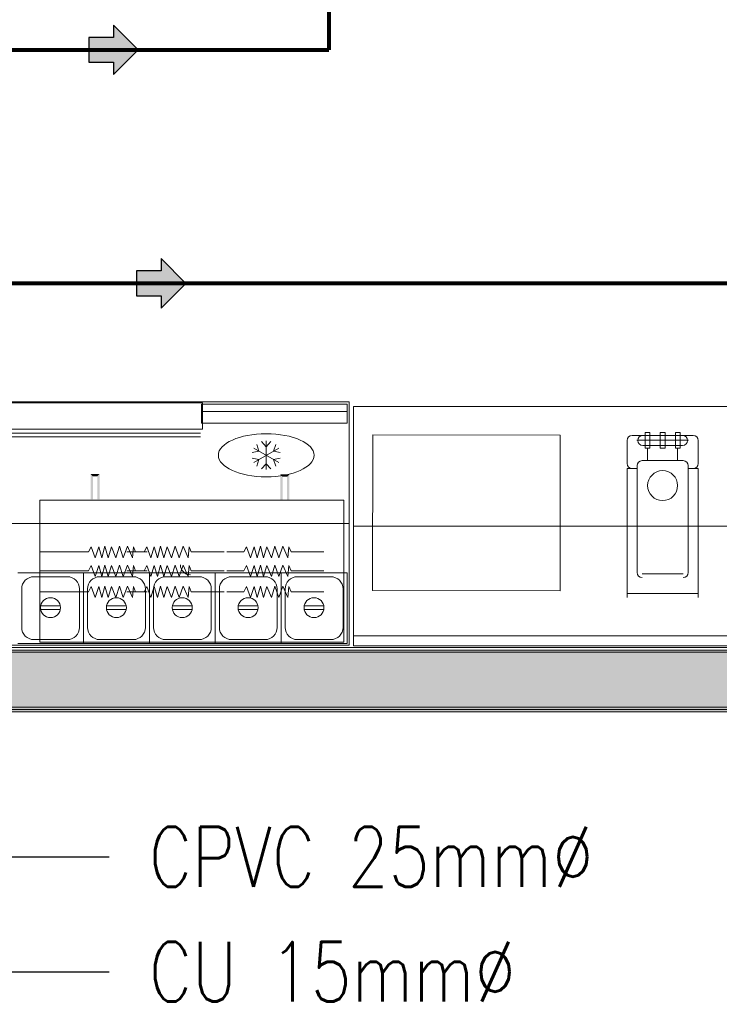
# Model space of a CAD drawing. Extents: x -750 to 58062, y -2404 to 18333.
# Tile 59 of 91: x 18080 to 19837, y 10367 to 12841. Entities that reach past the tile are written whole.
import ezdxf

# ---------------------------------------------------------------- set-up
doc = ezdxf.new("R2010")
doc.units = 0
doc.header["$MEASUREMENT"] = 0
doc.linetypes.add('CENTER', pattern=[2, 1.25, -0.25, 0.25, -0.25])
doc.linetypes.add('DASHED', pattern=[19.05, 12.7, -6.35])
doc.layers.add('GREY SCALE', color=9, linetype='Continuous', lineweight=0, true_color=0x808080)
doc.layers.add('GREYSCALE', color=9, linetype='Continuous', lineweight=0, true_color=0x808080)
for name, color, linetype, true_color in [('PLUMBING-WS-CW-PIPE', 5, 'Continuous', 0x0000ff), ('PLUMBING-WS-HWS-PIPE', 1, 'Continuous', 0xff0000), ('WATER-CW-PIPE', 5, 'Continuous', 0x0000ff)]:
    doc.layers.add(name, color=color, linetype=linetype, true_color=true_color)
doc.layers.add('PLUMBING-WS-PIPE-TEXT', color=7, linetype='Continuous')
doc.layers.add('TAG', color=7, linetype='Continuous')
doc.styles.add('ROMANS-100', font='romans.shx', dxfattribs={"width": 0.8})
doc.styles.get("Standard").update_dxf_attribs({"font": 'arial.ttf', "width": 0.8})
doc.dimstyles.new('CLOSSED FILLED-ROMANS-100', dxfattribs={"dimtxt": 100, "dimasz": 100, "dimexe": 50, "dimexo": 50, "dimgap": 50, "dimtad": 1, "dimdec": 0, "dimzin": 0, "dimdsep": 46, "dimtxsty": 'ROMANS-100', "dimcen": 0.09, "dimclrd": 256, "dimclre": 256, "dimclrt": 256, "dimadec": 0, "dimazin": 0, "dimtfac": 1, "dimtdec": 0, "dimtofl": 0, "dimtmove": 0, "dimatfit": 3, "dimfxl": 1, "dimtolj": 1, "dimtzin": 0, "dimarcsym": 0})

# ---------------------------------------------------------------- blocks, each defined once
blk = doc.blocks.new('FLOOR PLAN')
at = {"layer": 'GREYSCALE', "ltscale": 0.25}
h = blk.add_hatch(color=256, dxfattribs=at)
h.dxf.hatch_style = 1
h.paths.add_polyline_path([(13791.6, 11256.6), (13791.6, 11107.1), (21063, 11107.1), (21063, 11256.6)])
h = blk.add_hatch(color=256, dxfattribs=at)
h.dxf.hatch_style = 1
h.paths.add_polyline_path([(13949.6, 11251.6), (13949.6, 11101.2), (21261.6, 11101.5), (21261.6, 11251.8)])
at = {"layer": 'GREYSCALE'}
for p, q in [((17404, 11880.7, -9425.1), (18907.6, 11880.7, -9425.1)), ((18907.6, 11880.7, -9425.1), (18907.6, 11269.2, -9425.1)), ((18894, 11633.2), (18130.2, 11633.2)), ((18130.2, 11633.2), (18130.2, 11276.8)), ((18894, 11276.8), (18894, 11633.2)), ((18907.6, 11575, -9425.1), (17404, 11575, -9425.1)), ((18259.2, 11516.2), (18252.5, 11503.1)), ((18269.1, 11488.6), (18259.2, 11516.2)), ((18278.2, 11516.2), (18269.1, 11488.6)), ((18286.2, 11488.6), (18278.2, 11516.2)), ((18293.8, 11517.6), (18286.2, 11488.6)), ((18301.8, 11488.6), (18293.8, 11517.6)), ((18310.4, 11516.2), (18301.8, 11488.6)), ((18321.7, 11488.6), (18310.4, 11516.2)), ((18330.2, 11517.6), (18321.7, 11488.6)), ((18340.1, 11488.6), (18330.2, 11517.6)), ((18350.7, 11517.6), (18340.1, 11488.6)), ((18362.9, 11488.6), (18350.7, 11517.6)), ((18365.8, 11516.2), (18362.9, 11488.6)), ((18371.1, 11503.1), (18365.8, 11516.2)), ((18399, 11516.2), (18392.3, 11503.1)), ((18409, 11488.6), (18399, 11516.2)), ((18418, 11516.2), (18409, 11488.6)), ((18426, 11488.6), (18418, 11516.2)), ((18433.7, 11517.6), (18426, 11488.6)), ((18441.6, 11488.6), (18433.7, 11517.6)), ((18450.2, 11516.2), (18441.6, 11488.6)), ((18461.5, 11488.6), (18450.2, 11516.2)), ((18470.1, 11517.6), (18461.5, 11488.6)), ((18480, 11488.6), (18470.1, 11517.6)), ((18490.5, 11517.6), (18480, 11488.6)), ((18502.7, 11488.6), (18490.5, 11517.6)), ((18505.6, 11516.2), (18502.7, 11488.6)), ((18510.9, 11503.1), (18505.6, 11516.2)), ((18649.6, 11516.2), (18643, 11503.1)), ((18659.6, 11488.6), (18649.6, 11516.2)), ((18668.6, 11516.2), (18659.6, 11488.6)), ((18676.6, 11488.6), (18668.6, 11516.2)), ((18684.3, 11517.6), (18676.6, 11488.6)), ((18692.2, 11488.6), (18684.3, 11517.6)), ((18700.8, 11516.2), (18692.2, 11488.6)), ((18712.1, 11488.6), (18700.8, 11516.2)), ((18720.7, 11517.6), (18712.1, 11488.6)), ((18730.6, 11488.6), (18720.7, 11517.6)), ((18741.1, 11517.6), (18730.6, 11488.6)), ((18753.3, 11488.6), (18741.1, 11517.6)), ((18756.2, 11516.2), (18753.3, 11488.6)), ((18761.5, 11503.1), (18756.2, 11516.2)), ((18252.5, 11503.1), (18130.2, 11503.1)), ((18392.3, 11503.1), (18349.3, 11503.1)), ((18399.6, 11503.1), (18371.1, 11503.1)), ((18593.3, 11503.1), (18510.9, 11503.1)), ((18643, 11503.1), (18599.9, 11503.1)), ((18843.9, 11503.1), (18761.5, 11503.1)), ((18252.5, 11455.7), (18130.2, 11455.7)), ((18259.2, 11468.8), (18252.5, 11455.7)), ((18269.1, 11441.2), (18259.2, 11468.8)), ((18278.2, 11468.8), (18269.1, 11441.2)), ((18286.2, 11441.2), (18278.2, 11468.8)), ((18293.8, 11470.2), (18286.2, 11441.2)), ((18301.8, 11441.2), (18293.8, 11470.2)), ((18310.4, 11468.8), (18301.8, 11441.2)), ((18321.7, 11441.2), (18310.4, 11468.8)), ((18330.2, 11470.2), (18321.7, 11441.2)), ((18340.1, 11441.2), (18330.2, 11470.2)), ((18350.7, 11470.2), (18340.1, 11441.2)), ((18392.3, 11455.7), (18349.3, 11455.7)), ((18362.9, 11441.2), (18350.7, 11470.2)), ((18365.8, 11468.8), (18362.9, 11441.2)), ((18371.1, 11455.7), (18365.8, 11468.8)), ((18399.6, 11455.7), (18371.1, 11455.7)), ((18399, 11468.8), (18392.3, 11455.7)), ((18409, 11441.2), (18399, 11468.8)), ((18418, 11468.8), (18409, 11441.2)), ((18426, 11441.2), (18418, 11468.8)), ((18433.7, 11470.2), (18426, 11441.2)), ((18441.6, 11441.2), (18433.7, 11470.2)), ((18450.2, 11468.8), (18441.6, 11441.2)), ((18461.5, 11441.2), (18450.2, 11468.8)), ((18470.1, 11470.2), (18461.5, 11441.2)), ((18480, 11441.2), (18470.1, 11470.2)), ((18490.5, 11470.2), (18480, 11441.2)), ((18502.7, 11441.2), (18490.5, 11470.2)), ((18505.6, 11468.8), (18502.7, 11441.2)), ((18510.9, 11455.7), (18505.6, 11468.8)), ((18593.3, 11455.7), (18510.9, 11455.7)), ((18643, 11455.7), (18599.9, 11455.7)), ((18649.6, 11468.8), (18643, 11455.7)), ((18659.6, 11441.2), (18649.6, 11468.8)), ((18668.6, 11468.8), (18659.6, 11441.2)), ((18676.6, 11441.2), (18668.6, 11468.8)), ((18684.3, 11470.2), (18676.6, 11441.2)), ((18692.2, 11441.2), (18684.3, 11470.2)), ((18700.8, 11468.8), (18692.2, 11441.2)), ((18712.1, 11441.2), (18700.8, 11468.8)), ((18720.7, 11470.2), (18712.1, 11441.2)), ((18730.6, 11441.2), (18720.7, 11470.2)), ((18741.1, 11470.2), (18730.6, 11441.2)), ((18753.3, 11441.2), (18741.1, 11470.2)), ((18756.2, 11468.8), (18753.3, 11441.2)), ((18761.5, 11455.7), (18756.2, 11468.8)), ((18843.9, 11455.7), (18761.5, 11455.7)), ((18074.7, 11451, -9425.1), (18240.2, 11451, -9425.1)), ((18115.4, 11440.8, -9425.1), (18199.5, 11440.8, -9425.1)), ((18240.2, 11451, -9425.1), (18240.2, 11272.8, -9425.1)), ((18240.2, 11451, -9425.1), (18240.2, 11272.8, -9425.1)), ((18240.2, 11272.8, -9425.1), (18240.2, 11451, -9425.1)), ((18240.2, 11451, -9425.1), (18405.7, 11451, -9425.1)), ((18280.9, 11440.8, -9425.1), (18365, 11440.8, -9425.1)), ((18405.7, 11451, -9425.1), (18405.7, 11272.8, -9425.1)), ((18405.7, 11451, -9425.1), (18405.7, 11272.8, -9425.1)), ((18405.7, 11272.8, -9425.1), (18405.7, 11451, -9425.1)), ((18405.7, 11451, -9425.1), (18571.2, 11451, -9425.1)), ((18446.4, 11440.8, -9425.1), (18530.5, 11440.8, -9425.1)), ((18571.2, 11451, -9425.1), (18571.2, 11272.8, -9425.1)), ((18571.2, 11451, -9425.1), (18571.2, 11272.8, -9425.1)), ((18571.2, 11451, -9425.1), (18571.2, 11272.8, -9425.1)), ((18571.2, 11272.8, -9425.1), (18571.2, 11451, -9425.1)), ((18571.2, 11451, -9425.1), (18736.7, 11451, -9425.1)), ((18611.9, 11440.8, -9425.1), (18696, 11440.8, -9425.1)), ((18736.7, 11451, -9425.1), (18736.7, 11272.8, -9425.1)), ((18736.7, 11451, -9425.1), (18736.7, 11272.8, -9425.1)), ((18736.7, 11272.8, -9425.1), (18736.7, 11451, -9425.1)), ((18736.7, 11451, -9425.1), (18902.2, 11451, -9425.1)), ((18777.4, 11440.8, -9425.1), (18861.5, 11440.8, -9425.1)), ((18902.2, 11451, -9425.1), (18902.2, 11272.8, -9425.1)), ((18084.9, 11313.5, -9425.1), (18084.9, 11410.3, -9425.1)), ((18230, 11410.3, -9425.1), (18230, 11313.5, -9425.1)), ((18250.4, 11313.5, -9425.1), (18250.4, 11410.3, -9425.1)), ((18259.2, 11416.1), (18252.5, 11403)), ((18269.1, 11388.5), (18259.2, 11416.1)), ((18278.2, 11416.1), (18269.1, 11388.5)), ((18286.2, 11388.5), (18278.2, 11416.1)), ((18293.8, 11417.5), (18286.2, 11388.5)), ((18301.8, 11388.5), (18293.8, 11417.5)), ((18310.4, 11416.1), (18301.8, 11388.5)), ((18321.7, 11388.5), (18310.4, 11416.1)), ((18330.2, 11417.5), (18321.7, 11388.5)), ((18340.1, 11388.5), (18330.2, 11417.5)), ((18350.7, 11417.5), (18340.1, 11388.5)), ((18362.9, 11388.5), (18350.7, 11417.5)), ((18365.8, 11416.1), (18362.9, 11388.5)), ((18371.1, 11403), (18365.8, 11416.1)), ((18399, 11416.1), (18392.3, 11403)), ((18395.5, 11410.3, -9425.1), (18395.5, 11313.5, -9425.1)), ((18409, 11388.5), (18399, 11416.1)), ((18418, 11416.1), (18409, 11388.5)), ((18415.9, 11313.5, -9425.1), (18415.9, 11410.3, -9425.1)), ((18426, 11388.5), (18418, 11416.1)), ((18433.7, 11417.5), (18426, 11388.5)), ((18441.6, 11388.5), (18433.7, 11417.5)), ((18450.2, 11416.1), (18441.6, 11388.5)), ((18461.5, 11388.5), (18450.2, 11416.1)), ((18470.1, 11417.5), (18461.5, 11388.5)), ((18480, 11388.5), (18470.1, 11417.5)), ((18490.5, 11417.5), (18480, 11388.5)), ((18502.7, 11388.5), (18490.5, 11417.5)), ((18505.6, 11416.1), (18502.7, 11388.5)), ((18510.9, 11403), (18505.6, 11416.1)), ((18561, 11410.3, -9425.1), (18561, 11313.5, -9425.1)), ((18561, 11410.3, -9425.1), (18561, 11313.5, -9425.1)), ((18581.4, 11313.5, -9425.1), (18581.4, 11410.3, -9425.1)), ((18649.6, 11416.1), (18643, 11403)), ((18659.6, 11388.5), (18649.6, 11416.1)), ((18668.6, 11416.1), (18659.6, 11388.5)), ((18676.6, 11388.5), (18668.6, 11416.1)), ((18684.3, 11417.5), (18676.6, 11388.5)), ((18692.2, 11388.5), (18684.3, 11417.5)), ((18700.8, 11416.1), (18692.2, 11388.5)), ((18712.1, 11388.5), (18700.8, 11416.1)), ((18720.7, 11417.5), (18712.1, 11388.5)), ((18730.6, 11388.5), (18720.7, 11417.5)), ((18726.5, 11410.3, -9425.1), (18726.5, 11313.5, -9425.1)), ((18741.1, 11417.5), (18730.6, 11388.5)), ((18753.3, 11388.5), (18741.1, 11417.5)), ((18746.9, 11313.5, -9425.1), (18746.9, 11410.3, -9425.1)), ((18756.2, 11416.1), (18753.3, 11388.5)), ((18761.5, 11403), (18756.2, 11416.1)), ((18892, 11410.3, -9425.1), (18892, 11313.5, -9425.1)), ((18252.5, 11403), (18130.2, 11403)), ((18392.3, 11403), (18349.3, 11403)), ((18399.6, 11403), (18371.1, 11403)), ((18593.3, 11403), (18510.9, 11403)), ((18643, 11403), (18599.9, 11403)), ((18843.9, 11403), (18761.5, 11403)), ((18181.7, 11368.2, -9425.1), (18132.6, 11368.2, -9425.1)), ((18132.6, 11358.2, -9425.1), (18181.7, 11358.2, -9425.1)), ((18347.2, 11368.2, -9425.1), (18298.1, 11368.2, -9425.1)), ((18298.1, 11358.2, -9425.1), (18347.2, 11358.2, -9425.1)), ((18512.7, 11368.2, -9425.1), (18463.6, 11368.2, -9425.1)), ((18463.6, 11358.2, -9425.1), (18512.7, 11358.2, -9425.1)), ((18678.2, 11368.2, -9425.1), (18629.1, 11368.2, -9425.1)), ((18629.1, 11358.2, -9425.1), (18678.2, 11358.2, -9425.1)), ((18843.7, 11368.2, -9425.1), (18794.6, 11368.2, -9425.1)), ((18794.6, 11358.2, -9425.1), (18843.7, 11358.2, -9425.1)), ((18199.5, 11283, -9425.1), (18115.4, 11283, -9425.1)), ((18365, 11283, -9425.1), (18280.9, 11283, -9425.1)), ((18530.5, 11283, -9425.1), (18446.4, 11283, -9425.1)), ((18696, 11283, -9425.1), (18611.9, 11283, -9425.1)), ((18861.5, 11283, -9425.1), (18777.4, 11283, -9425.1)), ((18907.6, 11269.2, -9425.1), (17404, 11269.2, -9425.1)), ((18240.2, 11272.8, -9425.1), (18074.7, 11272.8, -9425.1)), ((18130.2, 11276.8), (18894, 11276.8)), ((18405.7, 11272.8, -9425.1), (18240.2, 11272.8, -9425.1)), ((18571.2, 11272.8, -9425.1), (18405.7, 11272.8, -9425.1)), ((18736.7, 11272.8, -9425.1), (18571.2, 11272.8, -9425.1)), ((18902.2, 11272.8, -9425.1), (18736.7, 11272.8, -9425.1))]:
    blk.add_line(p, q, dxfattribs=at)
at = {"layer": 'GREYSCALE', "ltscale": 25}
for p, q in [((17975.5, 11878.1, -8585.1), (18539.2, 11878.1, -8585.1)), ((18539.2, 11878.1, -8585.1), (18539.2, 11811.9, -8585.1)), ((18539.2, 11811.9, -8585.1), (17975.5, 11811.9, -8585.1)), ((18534.3, 11802, -8585.1), (17980.4, 11802, -8585.1)), ((19650.9, 11803), (19662.9, 11803)), ((19650.9, 11763.8), (19650.9, 11803)), ((19662.9, 11763.8), (19662.9, 11803)), ((19700.9, 11803), (19688.9, 11803)), ((19688.9, 11763.8), (19688.9, 11803)), ((19700.9, 11763.8), (19700.9, 11803)), ((19738.9, 11803), (19726.9, 11803)), ((19726.9, 11763.8), (19726.9, 11803)), ((19738.9, 11763.8), (19738.9, 11803)), ((18534.3, 11792.1, -8585.1), (17980.4, 11792.1, -8585.1)), ((18965.9, 11406.3), (18966.8, 11797.3)), ((18966.8, 11797.3), (19437.9, 11796.3)), ((19437.9, 11796.3), (19437.1, 11405.4)), ((19605.7, 11725.1), (19605.7, 11783.4)), ((19771.6, 11795.9), (19618.2, 11795.9)), ((19630.2, 11783.9), (19759.5, 11783.9)), ((19784.1, 11725.1), (19784.1, 11783.4)), ((19657.3, 11770.9), (19644.8, 11770.9)), ((19662.9, 11763.8), (19650.9, 11763.8)), ((19657.3, 11770.9), (19732.5, 11770.9)), ((19657.3, 11732.6), (19657.3, 11763.8)), ((19688.9, 11763.8), (19700.9, 11763.8)), ((19726.9, 11763.8), (19738.9, 11763.8)), ((19732.5, 11770.9), (19745, 11770.9)), ((19732.5, 11732.6), (19732.5, 11763.8)), ((19746.5, 11732.6), (19643.3, 11732.6)), ((19605.7, 11389), (19605.7, 11712.6)), ((19630.7, 11712.6), (19605.7, 11712.6)), ((19630.7, 11451.6), (19630.7, 11720.1)), ((19759, 11720.1), (19759, 11451.6)), ((19759, 11712.6), (19784.1, 11712.6)), ((19784.1, 11712.6), (19784.1, 11389)), ((19746.5, 11448.6), (19643.3, 11448.6)), ((19437.1, 11405.4), (18965.9, 11406.3)), ((19784.1, 11398.5), (19605.7, 11398.5))]:
    blk.add_line(p, q, dxfattribs=at)
at = {"layer": 'GREYSCALE', "ltscale": 0.25}
for p, q in [((19920.8, 11868.5), (18918.3, 11868.5)), ((18918.3, 11868.5), (18918.3, 11267)), ((18918.3, 11567.7), (19920.8, 11567.7)), ((18918.3, 11267), (18918.3, 11292.1)), ((18918.3, 11292.1), (19920.8, 11292.1)), ((13767.9, 11263.2), (21062, 11263.2)), ((13791.6, 11256.6), (21063, 11256.6)), ((18918.3, 11267), (19920.8, 11267)), ((21363.6, 11251.6), (13751.8, 11251.6)), ((13751.8, 11251.6), (21363.9, 11251.6)), ((13949.6, 11251.6), (21261.6, 11251.8)), ((21062, 11113.2), (13767.9, 11113.2)), ((21363.9, 11101.2), (13751.8, 11101.2)), ((21063, 11107.1), (13791.6, 11107.1)), ((21261.6, 11101.5), (13949.6, 11101.2))]:
    blk.add_line(p, q, dxfattribs=at)
at = {"layer": 'GREYSCALE', "ltscale": 700}
for p, q in [((18699.1, 11767.2, -9246.7), (18687.6, 11780.3, -9246.7)), ((18699.1, 11782.2, -9246.7), (18699.1, 11710, -9246.7)), ((18699.1, 11767.2, -9246.7), (18710.6, 11780.3, -9246.7)), ((18680.9, 11756.6, -9246.7), (18663.8, 11753.2, -9246.7)), ((18667.9, 11764.1, -9246.7), (18730.4, 11728.1, -9246.7)), ((18667.9, 11728.1, -9246.7), (18730.4, 11764.1, -9246.7)), ((18680.9, 11756.6, -9246.7), (18675.2, 11773.2, -9246.7)), ((18717.4, 11756.6, -9246.7), (18723, 11773.2, -9246.7)), ((18717.4, 11756.6, -9246.7), (18734.5, 11753.2, -9246.7)), ((18680.9, 11735.6, -9246.7), (18663.8, 11739, -9246.7)), ((18680.9, 11735.6, -9246.7), (18675.2, 11719, -9246.7)), ((18717.4, 11735.6, -9246.7), (18734.5, 11739, -9246.7)), ((18717.4, 11735.6, -9246.7), (18723, 11719, -9246.7)), ((18699.1, 11725, -9246.7), (18687.6, 11711.9, -9246.7)), ((18699.1, 11725, -9246.7), (18710.6, 11711.9, -9246.7))]:
    blk.add_line(p, q, dxfattribs=at)
at = {"layer": 'GREYSCALE'}
for centre, radius in [((19694.9, 11669.9), 37.6), ((18157.1, 11363.2, -9425.1), 25.1), ((18322.6, 11363.2, -9425.1), 25.1), ((18488.1, 11363.2, -9425.1), 25.1), ((18653.6, 11363.2, -9425.1), 25.1), ((18819.1, 11363.2, -9425.1), 25.1)]:
    blk.add_circle(centre, radius, dxfattribs=at)
at = {"layer": 'GREYSCALE', "ltscale": 25}
for centre, start, end in [((19618.2, 11783.4), 90, 180), ((19644.8, 11783.4), 90, 180), ((19644.8, 11783.4), 180, 270), ((19745, 11783.4), 0, 90), ((19745, 11783.4), 270, 0), ((19771.6, 11783.4), 0, 90), ((19643.3, 11720.1), 90, 180), ((19746.5, 11720.1), 0, 90), ((19618.2, 11725.1), 180, 270), ((19771.6, 11725.1), 270, 0), ((19643.3, 11451.6), 180, 270), ((19746.5, 11451.6), 270, 0)]:
    blk.add_arc(centre, 12.5, start, end, dxfattribs=at)
at = {"layer": 'GREYSCALE'}
for centre, radius, start, end in [((18509.1, 11471.2), 25.5, 180, 270), ((18115.4, 11410.3, -9425.1), 30.6, 90, 180), ((18199.5, 11410.3, -9425.1), 30.6, 0, 90), ((18280.9, 11410.3, -9425.1), 30.6, 90, 180), ((18365, 11410.3, -9425.1), 30.6, 0, 90), ((18446.4, 11410.3, -9425.1), 30.6, 90, 180), ((18530.5, 11410.3, -9425.1), 30.6, 0, 90), ((18611.9, 11410.3, -9425.1), 30.6, 90, 180), ((18696, 11410.3, -9425.1), 30.6, 0, 90), ((18777.4, 11410.3, -9425.1), 30.6, 90, 180), ((18861.5, 11410.3, -9425.1), 30.6, 0, 90), ((18115.4, 11313.5, -9425.1), 30.6, 180, 270), ((18199.5, 11313.5, -9425.1), 30.6, 270, 0), ((18280.9, 11313.5, -9425.1), 30.6, 180, 270), ((18365, 11313.5, -9425.1), 30.6, 270, 0), ((18446.4, 11313.5, -9425.1), 30.6, 180, 270), ((18530.5, 11313.5, -9425.1), 30.6, 270, 0), ((18611.9, 11313.5, -9425.1), 30.6, 180, 270), ((18696, 11313.5, -9425.1), 30.6, 270, 0), ((18777.4, 11313.5, -9425.1), 30.6, 180, 270), ((18861.5, 11313.5, -9425.1), 30.6, 270, 0)]:
    blk.add_arc(centre, radius, start, end, dxfattribs=at)
at = {"layer": 'GREYSCALE', "ltscale": 700, "extrusion": (0, 0, -1)}
blk.add_ellipse((18699.1, 11746.1, -9246.7), major_axis=(-120.3, 0), ratio=0.45, dxfattribs=at)
at = {"layer": 'GREYSCALE'}
for points in [[(18257.8, 11635.8), (18263.8, 11635.8), (18257.8, 11699.3), (18263.8, 11693.3)], [(18257.8, 11699.3), (18263.8, 11693.3), (18280.9, 11699.3), (18274.9, 11693.3)], [(18280.9, 11699.3), (18274.9, 11693.3), (18280.9, 11635.8), (18274.9, 11635.8)], [(18734.4, 11698.3), (18740.4, 11692.3), (18734.4, 11634.8), (18740.4, 11634.8)], [(18757.5, 11698.3), (18751.5, 11692.3), (18734.4, 11698.3), (18740.4, 11692.3)], [(18757.5, 11634.8), (18751.5, 11634.8), (18757.5, 11698.3), (18751.5, 11692.3)]]:
    blk.add_trace(points, dxfattribs=at)
for points in [[(18902.3, 11826.5, -18708.9), (18902.3, 11874.6, -18708.9), (18536.6, 11874.6, -18708.9), (18536.6, 11826.5, -18708.9)], [(18902.3, 11874.6, -18829.2), (18902.3, 11874.6, -19244.2), (18536.6, 11874.6, -19244.2), (18536.6, 11874.6, -18829.2)], [(18902.3, 11874.6, -19244.2), (18902.3, 11826.5, -19244.2), (18536.6, 11826.5, -19244.2), (18536.6, 11874.6, -19244.2)], [(18902.3, 11856.5, -18829.2), (18536.6, 11856.5, -18829.2), (18536.6, 11874.6, -18829.2), (18902.3, 11874.6, -18829.2)], [(18902.3, 11874.6, -18726.9), (18536.6, 11874.6, -18726.9), (18536.6, 11874.6, -18708.9), (18902.3, 11874.6, -18708.9)], [(18902.3, 11874.6, -18726.9), (18902.3, 11856.5, -18726.9), (18536.6, 11856.5, -18726.9), (18536.6, 11874.6, -18726.9)], [(18902.3, 11856.5, -18829.2), (18902.3, 11856.5, -18726.9), (18536.6, 11856.5, -18726.9), (18536.6, 11856.5, -18829.2)], [(18902.3, 11826.5, -19244.2), (18902.3, 11826.5, -18708.9), (18536.6, 11826.5, -18708.9), (18536.6, 11826.5, -19244.2)]]:
    blk.add_3dface(points, dxfattribs=at)
for points, invisible_edges in [([(18536.6, 11826.5, -19244.2), (18536.6, 11874.6, -19244.2), (18536.6, 11874.6, -18829.2), (18536.6, 11856.5, -18829.2)], 8), ([(18536.6, 11874.6, -18708.9), (18536.6, 11874.6, -18726.9), (18536.6, 11856.5, -18726.9), (18536.6, 11826.5, -18708.9)], 4), ([(18536.6, 11856.5, -18829.2), (18536.6, 11826.5, -19244.2), (18536.6, 11826.5, -18708.9), (18536.6, 11856.5, -18726.9)], 5), ([(18902.3, 11826.5, -19244.2), (18902.3, 11874.6, -19244.2), (18902.3, 11874.6, -18829.2), (18902.3, 11856.5, -18829.2)], 8), ([(18902.3, 11874.6, -18708.9), (18902.3, 11874.6, -18726.9), (18902.3, 11856.5, -18726.9), (18902.3, 11826.5, -18708.9)], 4), ([(18902.3, 11856.5, -18829.2), (18902.3, 11826.5, -19244.2), (18902.3, 11826.5, -18708.9), (18902.3, 11856.5, -18726.9)], 5)]:
    blk.add_3dface(points, dxfattribs=dict(at, invisible_edges=invisible_edges))
blk = doc.blocks.new('HW FA')
at = {"layer": 'PLUMBING-WS-HWS-PIPE'}
h = blk.add_hatch(color=256, dxfattribs=at)
h.dxf.hatch_style = 1
h.paths.add_polyline_path([(5.2, -31.1), (5.2, -62.2), (67.4, 0), (5.2, 62.2), (5.2, 31.1), (-57, 31.1), (-57, -31.1)])
blk.add_lwpolyline([(67.4, 0), (5.2, 62.2), (5.2, 31.1), (-57, 31.1), (-57, -31.1), (5.2, -31.1), (5.2, -62.2), (67.4, 0)], dxfattribs=at)
blk = doc.blocks.new('CW FA')
at = {"layer": 'PLUMBING-WS-CW-PIPE'}
h = blk.add_hatch(color=256, dxfattribs=at)
h.dxf.hatch_style = 1
h.paths.add_polyline_path([(5.2, -31.1), (5.2, -62.2), (67.4, 0), (5.2, 62.2), (5.2, 31.1), (-57, 31.1), (-57, -31.1)])
blk.add_lwpolyline([(67.4, 0), (5.2, 62.2), (5.2, 31.1), (-57, 31.1), (-57, -31.1), (5.2, -31.1), (5.2, -62.2), (67.4, 0)], dxfattribs=at)

msp = doc.modelspace()

# ---------------------------------------------------------------- linework, layer by layer
at = {"layer": 'PLUMBING-WS-HWS-PIPE', "linetype": 'DASHED', "ltscale": 0.1, "const_width": 10}
for points in [[(18856.9, 13057.8), (18856.9, 12764.7)], [(18856.9, 12764.7), (17763.8, 12764.7)]]:
    msp.add_lwpolyline(points, dxfattribs=at)
at = {"layer": 'WATER-CW-PIPE', "linetype": 'CENTER', "const_width": 10}
msp.add_lwpolyline([(8543.7, 12178.1), (21120.2, 12178.1)], dxfattribs=at)

# ---------------------------------------------------------------- block references
for name, p in [('HW FA', (18310.4, 12764.7)), ('CW FA', (18430.1, 12178.1))]:
    msp.add_blockref(name, p)
at = {"layer": 'GREY SCALE', "ltscale": 5}
msp.add_blockref('FLOOR PLAN', (0, 0), dxfattribs=at)

# ---------------------------------------------------------------- texts
at = {"layer": 'PLUMBING-WS-PIPE-TEXT', "char_height": 150, "attachment_point": 4}
for s, insert in [('{\\Fromans|c0;CPVC 25mm%%C}', (18404.9, 10737.1, 18850.2)), ('{\\Fromans|c0;CU 15mm%%C}', (18404.9, 10448.3, 9425.1))]:
    msp.add_mtext_dynamic_manual_height_columns(s, width=2232.021, gutter_width=4987.1, heights=[0], dxfattribs=dict(at, insert=insert))

# ---------------------------------------------------------------- leaders
at = {"layer": 'TAG'}
for points in [[(17906.8, 11263.2, 18850.2), (17906.8, 10737.1, 18850.2), (18304.9, 10737.1, 18850.2)], [(17633.7, 11156.6, 9425.1), (17633.7, 10448.3, 9425.1), (18304.9, 10448.3, 9425.1)]]:
    msp.add_leader(points, dimstyle='CLOSSED FILLED-ROMANS-100', override={"dimasz": 150, "dimtad": 0, "dimldrblk": 'DotBlank'}, dxfattribs=at)

doc.saveas('drawing.dxf')
